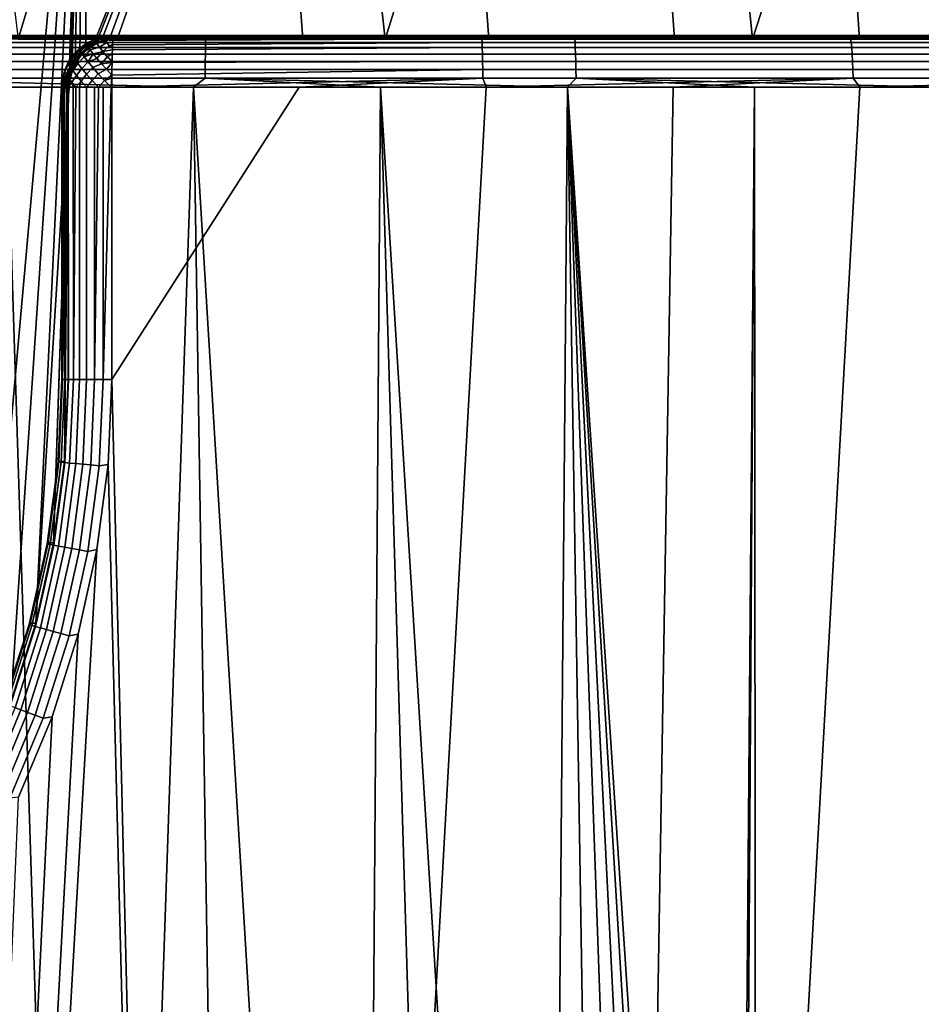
# Model space of a CAD drawing. Header units: metres. Extents: x -166 to 33, y -71 to 34.
# Tile 104 of 256: x 10.37 to 13, y -58.77 to -55.9. Entities that reach past the tile are written whole.
import ezdxf

# ---------------------------------------------------------------- set-up
doc = ezdxf.new("R2010")
doc.units = ezdxf.units.M
doc.layers.add('solid_12208131', color=7, linetype='CONTINUOUS')

msp = doc.modelspace()

# ---------------------------------------------------------------- linework, layer by layer
at = {"layer": 'solid_12208131'}
for points in [[(10.255689, -58.109699, 46.284988), (10.144193, -58.322994, 46.290646), (10.020518, -54.684006, 46.297661), (10.562174, -54.684006, 46.272694)], [(10.368781, -55.960491, 85.7201), (10.753482, -54.684006, 85.732559), (10.21161, -54.684006, 85.712852)], [(10.255689, -58.109699, 46.284988), (10.562174, -54.684006, 46.272694), (10.347904, -57.888081, 46.280788)], [(10.347904, -57.888081, 46.280788), (10.562174, -54.684006, 46.272694), (10.420355, -57.659401, 46.27779)], [(10.368781, -55.960491, 85.7201), (11.437405, -55.960491, 85.736183), (11.295691, -54.684006, 85.737381), (10.753482, -54.684006, 85.732559)], [(10.420355, -57.659401, 46.27779), (10.562174, -54.684006, 46.272694), (10.515602, -56.123135, 46.274258)], [(10.515602, -56.123135, 46.274258), (10.562174, -54.684006, 46.272694), (10.519449, -56.082352, 46.274124)], [(10.519449, -56.082352, 46.274124), (10.562174, -54.684006, 46.272694), (10.524922, -56.057587, 46.273933)], [(10.524922, -56.057587, 46.273933), (10.562174, -54.684006, 46.272694), (10.534791, -56.034203, 46.273602)], [(10.534791, -56.034203, 46.273602), (10.562174, -54.684006, 46.272694), (10.548708, -56.01302, 46.273136)], [(10.548708, -56.01302, 46.273136), (10.562174, -54.684006, 46.272694), (10.566223, -55.994713, 46.272564)], [(10.586806, -55.979851, 46.271915), (10.566223, -55.994713, 46.272564), (10.562174, -54.684006, 46.272694), (11.10431, -54.684006, 46.262619)], [(10.586806, -55.979851, 46.271915), (11.10431, -54.684006, 46.262619), (10.595172, -55.975288, 46.271656)], [(10.595172, -55.975288, 46.271656), (11.10431, -54.684006, 46.262619), (10.609704, -55.968994, 46.271217)], [(10.609704, -55.968994, 46.271217), (11.10431, -54.684006, 46.262619), (10.633718, -55.962559, 46.270512)], [(10.633718, -55.962559, 46.270512), (11.10431, -54.684006, 46.262619), (10.657578, -55.960491, 46.26984)], [(10.657578, -55.960491, 46.26984), (11.10431, -54.684006, 46.262619), (11.197779, -55.960491, 46.262386)], [(11.738194, -55.960491, 46.269726), (11.197779, -55.960491, 46.262386), (11.10431, -54.684006, 46.262619), (11.646519, -54.684006, 46.267437)], [(11.437405, -55.960491, 85.736183), (11.837827, -54.684006, 85.727303), (11.295691, -54.684006, 85.737381)], [(11.437405, -55.960491, 85.736183), (12.505871, -55.960491, 85.694366), (12.379481, -54.684006, 85.702339), (11.837827, -54.684006, 85.727303)], [(12.278311, -55.960491, 46.291862), (11.738194, -55.960491, 46.269726), (11.646519, -54.684006, 46.267437), (12.18839, -54.684006, 46.287151)], [(12.817474, -55.960491, 46.328773), (12.278311, -55.960491, 46.291862), (12.18839, -54.684006, 46.287151), (12.729515, -54.684006, 46.321739)], [(12.505871, -55.960491, 85.694366), (12.920246, -54.684006, 85.662506), (12.379481, -54.684006, 85.702339)], [(12.505871, -55.960491, 85.694366), (13.569926, -55.960491, 85.594818), (13.459713, -54.684006, 85.607834), (12.920246, -54.684006, 85.662506)], [(13.355236, -55.960491, 46.380409), (12.817474, -55.960491, 46.328773), (12.729515, -54.684006, 46.321739), (13.269486, -54.684006, 46.371178)], [(10.914303, -55.970032, 85.922836), (9.840136, -55.970032, 85.878426), (9.838672, -55.985027, 85.899826), (10.913996, -55.985027, 85.94429)], [(10.914643, -55.958992, 85.899109), (9.841755, -55.958992, 85.854752), (9.840136, -55.970032, 85.878426), (10.914303, -55.970032, 85.922836)], [(9.841755, -55.958992, 85.854752), (10.914643, -55.958992, 85.899109), (10.915006, -55.952248, 85.873825), (9.843481, -55.952248, 85.829521)], [(9.843481, -55.952248, 85.829521), (10.915006, -55.952248, 85.873825), (10.340335, -55.950001, 85.831375)], [(10.915006, -55.952248, 85.873825), (11.421167, -55.950001, 85.84877), (10.34343, -55.950001, 85.774185), (10.340335, -55.950001, 85.831375)], [(10.345, -55.95118, 85.75547), (10.34343, -55.950001, 85.774185), (11.421167, -55.950001, 85.84877), (11.420991, -55.950001, 85.791489)], [(11.421348, -55.95118, 85.772728), (10.345, -55.95118, 85.75547), (11.420991, -55.950001, 85.791489)], [(10.345, -55.95118, 85.75547), (11.421348, -55.95118, 85.772728), (11.421141, -55.954697, 85.754242), (10.345799, -55.954697, 85.737)], [(10.368781, -55.960491, 85.7201), (10.345799, -55.954697, 85.737), (11.421141, -55.954697, 85.754242)], [(11.437405, -55.960491, 85.736183), (10.368781, -55.960491, 85.7201), (11.421141, -55.954697, 85.754242)], [(10.548676, -55.986374, 46.147015), (10.551057, -55.985092, 46.174477), (10.572149, -55.970097, 46.170757), (10.570247, -55.971012, 46.146694)], [(10.570247, -55.971012, 46.146694), (10.57035, -55.975235, 46.122955), (10.549328, -55.991711, 46.119968), (10.548676, -55.986374, 46.147015)], [(10.572149, -55.970097, 46.170757), (10.551057, -55.985092, 46.174477), (10.56111, -55.985092, 46.231491), (10.582203, -55.970097, 46.227772)], [(10.588354, -55.970913, 46.25013), (10.582203, -55.970097, 46.227772), (10.56111, -55.985092, 46.231491), (10.568504, -55.984833, 46.254372)], [(10.588354, -55.970913, 46.25013), (10.568504, -55.984833, 46.254372), (10.595172, -55.975288, 46.271656)], [(10.570247, -55.971012, 46.146694), (10.572149, -55.970097, 46.170757), (10.595487, -55.959045, 46.166641), (10.593907, -55.960255, 46.14172)], [(10.594481, -55.965065, 46.117271), (10.57035, -55.975235, 46.122955), (10.570247, -55.971012, 46.146694), (10.593907, -55.960255, 46.14172)], [(10.598321, -55.9729, 46.093925), (10.573327, -55.982147, 46.100048), (10.57035, -55.975235, 46.122955), (10.594481, -55.965065, 46.117271)], [(10.595487, -55.959045, 46.166641), (10.572149, -55.970097, 46.170757), (10.582203, -55.970097, 46.227772), (10.60554, -55.959045, 46.22366)], [(10.588354, -55.970913, 46.25013), (10.610027, -55.960468, 46.244942), (10.60554, -55.959045, 46.22366), (10.582203, -55.970097, 46.227772)], [(10.610027, -55.960468, 46.244942), (10.588354, -55.970913, 46.25013), (10.614985, -55.96513, 46.265965)], [(10.588354, -55.970913, 46.25013), (10.595172, -55.975288, 46.271656), (10.609704, -55.968994, 46.271217), (10.614985, -55.96513, 46.265965)], [(10.593907, -55.960255, 46.14172), (10.595487, -55.959045, 46.166641), (10.620358, -55.952278, 46.162254), (10.619411, -55.953224, 46.141956)], [(10.619411, -55.953224, 46.141956), (10.619475, -55.956745, 46.122044), (10.594481, -55.965065, 46.117271), (10.593907, -55.960255, 46.14172)], [(10.619475, -55.956745, 46.122044), (10.621936, -55.962505, 46.102818), (10.598321, -55.9729, 46.093925), (10.594481, -55.965065, 46.117271)], [(10.620358, -55.952278, 46.162254), (10.595487, -55.959045, 46.166641), (10.60554, -55.959045, 46.22366), (10.630412, -55.952278, 46.219273)], [(10.621936, -55.962505, 46.102818), (10.626724, -55.970348, 46.084805), (10.605297, -55.983498, 46.072472), (10.598321, -55.9729, 46.093925)], [(10.626724, -55.970348, 46.084805), (10.633709, -55.980061, 46.068497), (10.615174, -55.996494, 46.053638), (10.605297, -55.983498, 46.072472)], [(10.610027, -55.960468, 46.244942), (10.632939, -55.953781, 46.238937), (10.630412, -55.952278, 46.219273), (10.60554, -55.959045, 46.22366)], [(10.614985, -55.96513, 46.265965), (10.609704, -55.968994, 46.271217), (10.633718, -55.962559, 46.270512)], [(10.632939, -55.953781, 46.238937), (10.610027, -55.960468, 46.244942), (10.614985, -55.96513, 46.265965), (10.635737, -55.958069, 46.258816)], [(10.635737, -55.958069, 46.258816), (10.614985, -55.96513, 46.265965), (10.633718, -55.962559, 46.270512)], [(10.619411, -55.953224, 46.141956), (10.620358, -55.952278, 46.162254), (10.64601, -55.950001, 46.157734), (10.645652, -55.95055, 46.144901)], [(10.619411, -55.953224, 46.141956), (10.645652, -55.95055, 46.144901), (10.645296, -55.952202, 46.132145)], [(10.619411, -55.953224, 46.141956), (10.645296, -55.952202, 46.132145), (10.64494, -55.954975, 46.119434), (10.619475, -55.956745, 46.122044)], [(10.64494, -55.954975, 46.119434), (10.644603, -55.958733, 46.107319), (10.621936, -55.962505, 46.102818), (10.619475, -55.956745, 46.122044)], [(10.630412, -55.952278, 46.219273), (10.656064, -55.950001, 46.214748), (10.64601, -55.950001, 46.157734), (10.620358, -55.952278, 46.162254)], [(10.621936, -55.962505, 46.102818), (10.644603, -55.958733, 46.107319), (10.644258, -55.963768, 46.094978)], [(10.621936, -55.962505, 46.102818), (10.644258, -55.963768, 46.094978), (10.643942, -55.969574, 46.083672), (10.626724, -55.970348, 46.084805)], [(10.633709, -55.980061, 46.068497), (10.626724, -55.970348, 46.084805), (10.643942, -55.969574, 46.083672), (10.64362, -55.976845, 46.072132)], [(10.632939, -55.953781, 46.238937), (10.656579, -55.95118, 46.233505), (10.656064, -55.950001, 46.214748), (10.630412, -55.952278, 46.219273)], [(10.635737, -55.958069, 46.258816), (10.657087, -55.954697, 46.251984), (10.656579, -55.95118, 46.233505), (10.632939, -55.953781, 46.238937)], [(10.633718, -55.962559, 46.270512), (10.657578, -55.960491, 46.26984), (10.657087, -55.954697, 46.251984), (10.635737, -55.958069, 46.258816)], [(10.64362, -55.976845, 46.072132), (11.719005, -55.970032, 46.081875), (11.719563, -55.985027, 46.060429), (10.643336, -55.984577, 46.061974)], [(10.64362, -55.976845, 46.072132), (10.643942, -55.969574, 46.083672), (11.719005, -55.970032, 46.081875)], [(10.644258, -55.963768, 46.094978), (11.718387, -55.958992, 46.105598), (11.719005, -55.970032, 46.081875), (10.643942, -55.969574, 46.083672)], [(10.644258, -55.963768, 46.094978), (10.644603, -55.958733, 46.107319), (11.718387, -55.958992, 46.105598)], [(10.64494, -55.954975, 46.119434), (11.717728, -55.952248, 46.130878), (11.718387, -55.958992, 46.105598), (10.644603, -55.958733, 46.107319)], [(10.64494, -55.954975, 46.119434), (10.645296, -55.952202, 46.132145), (11.717728, -55.952248, 46.130878)], [(11.717728, -55.952248, 46.130878), (10.645296, -55.952202, 46.132145), (10.645652, -55.95055, 46.144901), (11.720394, -55.950001, 46.156826)], [(10.645652, -55.95055, 46.144901), (10.64601, -55.950001, 46.157734), (11.720394, -55.950001, 46.156826)], [(11.720394, -55.950001, 46.156826), (10.64601, -55.950001, 46.157734), (10.656064, -55.950001, 46.214748), (11.727198, -55.950001, 46.214302)], [(10.656579, -55.95118, 46.233505), (11.733065, -55.95118, 46.233223), (11.727198, -55.950001, 46.214302), (10.656064, -55.950001, 46.214748)], [(10.657087, -55.954697, 46.251984), (11.732567, -55.954697, 46.251701), (11.733065, -55.95118, 46.233223), (10.656579, -55.95118, 46.233505)], [(10.657087, -55.954697, 46.251984), (10.657578, -55.960491, 46.26984), (11.197779, -55.960491, 46.262386)], [(11.732567, -55.954697, 46.251701), (10.657087, -55.954697, 46.251984), (11.197779, -55.960491, 46.262386)], [(11.989303, -55.970032, 85.909248), (10.914303, -55.970032, 85.922836), (10.913996, -55.985027, 85.94429), (11.990152, -55.985027, 85.930679)], [(11.988362, -55.958992, 85.885536), (10.914643, -55.958992, 85.899109), (10.914303, -55.970032, 85.922836), (11.989303, -55.970032, 85.909248)], [(10.914643, -55.958992, 85.899109), (11.988362, -55.958992, 85.885536), (11.987361, -55.952248, 85.860268), (10.915006, -55.952248, 85.873825)], [(10.915006, -55.952248, 85.873825), (11.987361, -55.952248, 85.860268), (11.421167, -55.950001, 85.84877)], [(11.732567, -55.954697, 46.251701), (11.197779, -55.960491, 46.262386), (11.738194, -55.960491, 46.269726)], [(11.421348, -55.95118, 85.772728), (11.420991, -55.950001, 85.791489), (12.501366, -55.950001, 85.807297), (12.497918, -55.950001, 85.750122)], [(11.987361, -55.952248, 85.860268), (12.501366, -55.950001, 85.807297), (11.420991, -55.950001, 85.791489), (11.421167, -55.950001, 85.84877)], [(11.421348, -55.95118, 85.772728), (12.497039, -55.95118, 85.731377), (12.495826, -55.954697, 85.712936), (11.421141, -55.954697, 85.754242)], [(11.437405, -55.960491, 85.736183), (11.421141, -55.954697, 85.754242), (12.495826, -55.954697, 85.712936)], [(12.497039, -55.95118, 85.731377), (11.421348, -55.95118, 85.772728), (12.497918, -55.950001, 85.750122)], [(12.505871, -55.960491, 85.694366), (11.437405, -55.960491, 85.736183), (12.495826, -55.954697, 85.712936)], [(11.717728, -55.952248, 46.130878), (11.720394, -55.950001, 46.156826), (12.796615, -55.950001, 46.214314), (12.788661, -55.952248, 46.187725)], [(12.790682, -55.958992, 46.162518), (11.718387, -55.958992, 46.105598), (11.717728, -55.952248, 46.130878), (12.788661, -55.952248, 46.187725)], [(11.718387, -55.958992, 46.105598), (12.790682, -55.958992, 46.162518), (12.792579, -55.970032, 46.138863), (11.719005, -55.970032, 46.081875)], [(11.719005, -55.970032, 46.081875), (12.792579, -55.970032, 46.138863), (12.794293, -55.985027, 46.117481), (11.719563, -55.985027, 46.060429)], [(12.796615, -55.950001, 46.214314), (11.720394, -55.950001, 46.156826), (11.727198, -55.950001, 46.214302), (12.800137, -55.950001, 46.27206)], [(12.807971, -55.95118, 46.291523), (12.800137, -55.950001, 46.27206), (11.727198, -55.950001, 46.214302), (11.733065, -55.95118, 46.233223)], [(12.807971, -55.95118, 46.291523), (11.733065, -55.95118, 46.233223), (11.732567, -55.954697, 46.251701), (12.806467, -55.954697, 46.309948)], [(11.732567, -55.954697, 46.251701), (11.738194, -55.960491, 46.269726), (12.278311, -55.960491, 46.291862)], [(12.806467, -55.954697, 46.309948), (11.732567, -55.954697, 46.251701), (12.278311, -55.960491, 46.291862)], [(11.987361, -55.952248, 85.860268), (13.057423, -55.952248, 85.788887), (12.501366, -55.950001, 85.807297)], [(11.988362, -55.958992, 85.885536), (13.059787, -55.958992, 85.814064), (13.057423, -55.952248, 85.788887), (11.987361, -55.952248, 85.860268)], [(13.059787, -55.958992, 85.814064), (11.988362, -55.958992, 85.885536), (11.989303, -55.970032, 85.909248), (13.062004, -55.970032, 85.837692)], [(13.062004, -55.970032, 85.837692), (11.989303, -55.970032, 85.909248), (11.990152, -55.985027, 85.930679), (13.064009, -55.985027, 85.859047)], [(12.806467, -55.954697, 46.309948), (12.278311, -55.960491, 46.291862), (12.817474, -55.960491, 46.328773)], [(12.497039, -55.95118, 85.731377), (13.568886, -55.95118, 85.631554), (13.566671, -55.954697, 85.613205), (12.495826, -55.954697, 85.712936)], [(13.569926, -55.960491, 85.594818), (12.505871, -55.960491, 85.694366), (12.495826, -55.954697, 85.712936), (13.566671, -55.954697, 85.613205)], [(12.497039, -55.95118, 85.731377), (12.497918, -55.950001, 85.750122), (13.577637, -55.950001, 85.707085), (13.57093, -55.950001, 85.650208)], [(13.568886, -55.95118, 85.631554), (12.497039, -55.95118, 85.731377), (13.57093, -55.950001, 85.650208)], [(13.057423, -55.952248, 85.788887), (13.577637, -55.950001, 85.707085), (12.497918, -55.950001, 85.750122), (12.501366, -55.950001, 85.807297)], [(12.788661, -55.952248, 46.187725), (12.796615, -55.950001, 46.214314), (13.870337, -55.950001, 46.330437), (13.854968, -55.952248, 46.302254)], [(13.858346, -55.958992, 46.277191), (12.790682, -55.958992, 46.162518), (12.788661, -55.952248, 46.187725), (13.854968, -55.952248, 46.302254)], [(12.790682, -55.958992, 46.162518), (13.858346, -55.958992, 46.277191), (13.861516, -55.970032, 46.253674), (12.792579, -55.970032, 46.138863)], [(12.792579, -55.970032, 46.138863), (13.861516, -55.970032, 46.253674), (13.864382, -55.985027, 46.232414), (12.794293, -55.985027, 46.117481)], [(13.870337, -55.950001, 46.330437), (12.796615, -55.950001, 46.214314), (12.800137, -55.950001, 46.27206), (13.870561, -55.950001, 46.388268)], [(13.878111, -55.95118, 46.408234), (13.870561, -55.950001, 46.388268), (12.800137, -55.950001, 46.27206), (12.807971, -55.95118, 46.291523)], [(13.878111, -55.95118, 46.408234), (12.807971, -55.95118, 46.291523), (12.806467, -55.954697, 46.309948), (13.875607, -55.954697, 46.426548)], [(12.806467, -55.954697, 46.309948), (12.817474, -55.960491, 46.328773), (13.355236, -55.960491, 46.380409)], [(13.875607, -55.954697, 46.426548), (12.806467, -55.954697, 46.309948), (13.355236, -55.960491, 46.380409)], [(10.913996, -55.985027, 85.94429), (9.838672, -55.985027, 85.899826), (9.837407, -56.003521, 85.918304), (10.91373, -56.003521, 85.962807)], [(10.530231, -56.004936, 46.150101), (10.532849, -56.003582, 46.177685), (10.551057, -55.985092, 46.174477), (10.548676, -55.986374, 46.147015)], [(10.548676, -55.986374, 46.147015), (10.549328, -55.991711, 46.119968), (10.530916, -56.010334, 46.122894), (10.530231, -56.004936, 46.150101)], [(10.549328, -55.991711, 46.119968), (10.553605, -56.000404, 46.094154), (10.535266, -56.019127, 46.096947), (10.530916, -56.010334, 46.122894)], [(10.551057, -55.985092, 46.174477), (10.532849, -56.003582, 46.177685), (10.542903, -56.003582, 46.234703), (10.56111, -55.985092, 46.231491)], [(10.553605, -56.000404, 46.094154), (10.561361, -56.012161, 46.070446), (10.543131, -56.031006, 46.073143), (10.535266, -56.019127, 46.096947)], [(10.568504, -55.984833, 46.254372), (10.56111, -55.985092, 46.231491), (10.542903, -56.003582, 46.234703), (10.551012, -56.001854, 46.257542)], [(10.551012, -56.001854, 46.257542), (10.548708, -56.01302, 46.273136), (10.566223, -55.994713, 46.272564)], [(10.57035, -55.975235, 46.122955), (10.573327, -55.982147, 46.100048), (10.553605, -56.000404, 46.094154), (10.549328, -55.991711, 46.119968)], [(10.568504, -55.984833, 46.254372), (10.551012, -56.001854, 46.257542), (10.566223, -55.994713, 46.272564)], [(10.573327, -55.982147, 46.100048), (10.579095, -55.99155, 46.078609), (10.561361, -56.012161, 46.070446), (10.553605, -56.000404, 46.094154)], [(10.579095, -55.99155, 46.078609), (10.587493, -56.003185, 46.059231), (10.561361, -56.012161, 46.070446)], [(10.568504, -55.984833, 46.254372), (10.566223, -55.994713, 46.272564), (10.586806, -55.979851, 46.271915)], [(10.568504, -55.984833, 46.254372), (10.586806, -55.979851, 46.271915), (10.595172, -55.975288, 46.271656)], [(10.605297, -55.983498, 46.072472), (10.579095, -55.99155, 46.078609), (10.573327, -55.982147, 46.100048), (10.598321, -55.9729, 46.093925)], [(10.615174, -55.996494, 46.053638), (10.587493, -56.003185, 46.059231), (10.579095, -55.99155, 46.078609), (10.605297, -55.983498, 46.072472)], [(10.615174, -55.996494, 46.053638), (10.598289, -56.016727, 46.042458), (10.587493, -56.003185, 46.059231)], [(10.615174, -55.996494, 46.053638), (10.627618, -56.011452, 46.038063), (10.61118, -56.031803, 46.028751), (10.598289, -56.016727, 46.042458)], [(10.615174, -55.996494, 46.053638), (10.633709, -55.980061, 46.068497), (10.643336, -55.984577, 46.061974), (10.64312, -55.991489, 46.054207)], [(10.615174, -55.996494, 46.053638), (10.64312, -55.991489, 46.054207), (10.642813, -56.00317, 46.043217), (10.627618, -56.011452, 46.038063)], [(10.633709, -55.980061, 46.068497), (10.64362, -55.976845, 46.072132), (10.643336, -55.984577, 46.061974)], [(10.64312, -55.991489, 46.054207), (11.719563, -55.985027, 46.060429), (11.720046, -56.003521, 46.04192), (10.642813, -56.00317, 46.043217)], [(10.64312, -55.991489, 46.054207), (10.643336, -55.984577, 46.061974), (11.719563, -55.985027, 46.060429)], [(11.990152, -55.985027, 85.930679), (10.913996, -55.985027, 85.94429), (10.91373, -56.003521, 85.962807), (11.990886, -56.003521, 85.949188)], [(11.719563, -55.985027, 46.060429), (12.794293, -55.985027, 46.117481), (12.795774, -56.003521, 46.099022), (11.720046, -56.003521, 46.04192)], [(13.064009, -55.985027, 85.859047), (11.990152, -55.985027, 85.930679), (11.990886, -56.003521, 85.949188), (13.06574, -56.003521, 85.877487)], [(12.794293, -55.985027, 46.117481), (13.864382, -55.985027, 46.232414), (13.866856, -56.003521, 46.214062), (12.795774, -56.003521, 46.099022)], [(10.913514, -56.024956, 85.977821), (9.836382, -56.024956, 85.933289), (9.835627, -56.048672, 85.944328), (10.913356, -56.048672, 85.988892)], [(10.91373, -56.003521, 85.962807), (9.837407, -56.003521, 85.918304), (9.836382, -56.024956, 85.933289), (10.913514, -56.024956, 85.977821)], [(10.504561, -56.050076, 46.157848), (10.507197, -56.048698, 46.182209), (10.51808, -56.025002, 46.18029), (10.515364, -56.026421, 46.15353)], [(10.516035, -56.03167, 46.127113), (10.505032, -56.054726, 46.133751), (10.504561, -56.050076, 46.157848), (10.515364, -56.026421, 46.15353)], [(10.51808, -56.025002, 46.18029), (10.507197, -56.048698, 46.182209), (10.517251, -56.048698, 46.239227), (10.528133, -56.025002, 46.237309)], [(10.515364, -56.026421, 46.15353), (10.51808, -56.025002, 46.18029), (10.532849, -56.003582, 46.177685), (10.530231, -56.004936, 46.150101)], [(10.530231, -56.004936, 46.150101), (10.530916, -56.010334, 46.122894), (10.516035, -56.03167, 46.127113), (10.515364, -56.026421, 46.15353)], [(10.530916, -56.010334, 46.122894), (10.535266, -56.019127, 46.096947), (10.52027, -56.040215, 46.101917), (10.516035, -56.03167, 46.127113)], [(10.536347, -56.021515, 46.259563), (10.528133, -56.025002, 46.237309), (10.517251, -56.048698, 46.239227), (10.524906, -56.043293, 46.260376)], [(10.532849, -56.003582, 46.177685), (10.51808, -56.025002, 46.18029), (10.528133, -56.025002, 46.237309), (10.542903, -56.003582, 46.234703)], [(10.535266, -56.019127, 46.096947), (10.543131, -56.031006, 46.073143), (10.527923, -56.051762, 46.078812), (10.52027, -56.040215, 46.101917)], [(10.536347, -56.021515, 46.259563), (10.524906, -56.043293, 46.260376), (10.534791, -56.034203, 46.273602)], [(10.551012, -56.001854, 46.257542), (10.542903, -56.003582, 46.234703), (10.528133, -56.025002, 46.237309), (10.536347, -56.021515, 46.259563)], [(10.536347, -56.021515, 46.259563), (10.534791, -56.034203, 46.273602), (10.548708, -56.01302, 46.273136)], [(10.551012, -56.001854, 46.257542), (10.536347, -56.021515, 46.259563), (10.548708, -56.01302, 46.273136)], [(10.561361, -56.012161, 46.070446), (10.572332, -56.026577, 46.049656), (10.55424, -56.045563, 46.052303), (10.543131, -56.031006, 46.073143)], [(10.572332, -56.026577, 46.049656), (10.586144, -56.043159, 46.03249), (10.568212, -56.062302, 46.035149), (10.55424, -56.045563, 46.052303)], [(10.587493, -56.003185, 46.059231), (10.572332, -56.026577, 46.049656), (10.561361, -56.012161, 46.070446)], [(10.587493, -56.003185, 46.059231), (10.598289, -56.016727, 46.042458), (10.572332, -56.026577, 46.049656)], [(10.61118, -56.031803, 46.028751), (10.586144, -56.043159, 46.03249), (10.572332, -56.026577, 46.049656), (10.598289, -56.016727, 46.042458)], [(10.61118, -56.031803, 46.028751), (10.627618, -56.011452, 46.038063), (10.64239, -56.024662, 46.028072), (10.642339, -56.027908, 46.026241)], [(10.61118, -56.031803, 46.028751), (10.642339, -56.027908, 46.026241), (10.625811, -56.047993, 46.018494)], [(10.625811, -56.047993, 46.018494), (10.642339, -56.027908, 46.026241), (10.642076, -56.048672, 46.016842)], [(10.627618, -56.011452, 46.038063), (10.642813, -56.00317, 46.043217), (10.64239, -56.024662, 46.028072)], [(10.642339, -56.027908, 46.026241), (11.720437, -56.024956, 46.026901), (11.720726, -56.048672, 46.015839), (10.642076, -56.048672, 46.016842)], [(10.64239, -56.024662, 46.028072), (11.720437, -56.024956, 46.026901), (10.642339, -56.027908, 46.026241)], [(10.642813, -56.00317, 46.043217), (11.720046, -56.003521, 46.04192), (11.720437, -56.024956, 46.026901), (10.64239, -56.024662, 46.028072)], [(11.991481, -56.024956, 85.964195), (10.913514, -56.024956, 85.977821), (10.913356, -56.048672, 85.988892), (11.99192, -56.048672, 85.97525)], [(11.990886, -56.003521, 85.949188), (10.91373, -56.003521, 85.962807), (10.913514, -56.024956, 85.977821), (11.991481, -56.024956, 85.964195)], [(11.720046, -56.003521, 46.04192), (12.795774, -56.003521, 46.099022), (12.796974, -56.024956, 46.084045), (11.720437, -56.024956, 46.026901)], [(11.720437, -56.024956, 46.026901), (12.796974, -56.024956, 46.084045), (12.797859, -56.048672, 46.073013), (11.720726, -56.048672, 46.015839)], [(13.06574, -56.003521, 85.877487), (11.990886, -56.003521, 85.949188), (11.991481, -56.024956, 85.964195), (13.067143, -56.024956, 85.892441)], [(13.067143, -56.024956, 85.892441), (11.991481, -56.024956, 85.964195), (11.99192, -56.048672, 85.97525), (13.068177, -56.048672, 85.903465)], [(12.795774, -56.003521, 46.099022), (13.866856, -56.003521, 46.214062), (13.868862, -56.024956, 46.199173), (12.796974, -56.024956, 46.084045)], [(12.796974, -56.024956, 46.084045), (13.868862, -56.024956, 46.199173), (13.87034, -56.048672, 46.188206), (12.797859, -56.048672, 46.073013)], [(10.913356, -56.048672, 85.988892), (9.835627, -56.048672, 85.944328), (9.835164, -56.073952, 85.951096), (10.913259, -56.073952, 85.995667)], [(10.505032, -56.054726, 46.133751), (10.498135, -56.078247, 46.145096), (10.498242, -56.075039, 46.164188), (10.504561, -56.050076, 46.157848)], [(10.508658, -56.062302, 46.110683), (10.500211, -56.083508, 46.126575), (10.498135, -56.078247, 46.145096), (10.505032, -56.054726, 46.133751)], [(10.498242, -56.075039, 46.164188), (10.500532, -56.073959, 46.183384), (10.507197, -56.048698, 46.182209), (10.504561, -56.050076, 46.157848)], [(10.510587, -56.073952, 46.240402), (10.517251, -56.048698, 46.239227), (10.507197, -56.048698, 46.182209), (10.500532, -56.073959, 46.183384)], [(10.52027, -56.040215, 46.101917), (10.508658, -56.062302, 46.110683), (10.505032, -56.054726, 46.133751), (10.516035, -56.03167, 46.127113)], [(10.527923, -56.051762, 46.078812), (10.515326, -56.072563, 46.089405), (10.508658, -56.062302, 46.110683), (10.52027, -56.040215, 46.101917)], [(10.524906, -56.043293, 46.260376), (10.517251, -56.048698, 46.239227), (10.510587, -56.073952, 46.240402), (10.516995, -56.066593, 46.259964)], [(10.538727, -56.065914, 46.058594), (10.524815, -56.085171, 46.070602), (10.515326, -56.072563, 46.089405), (10.527923, -56.051762, 46.078812)], [(10.524906, -56.043293, 46.260376), (10.516995, -56.066593, 46.259964), (10.524922, -56.057587, 46.273933)], [(10.516995, -56.066593, 46.259964), (10.519449, -56.082352, 46.274124), (10.524922, -56.057587, 46.273933)], [(10.524906, -56.043293, 46.260376), (10.524922, -56.057587, 46.273933), (10.534791, -56.034203, 46.273602)], [(10.543131, -56.031006, 46.073143), (10.55424, -56.045563, 46.052303), (10.538727, -56.065914, 46.058594), (10.527923, -56.051762, 46.078812)], [(10.55424, -56.045563, 46.052303), (10.568212, -56.062302, 46.035149), (10.552312, -56.08218, 46.041958), (10.538727, -56.065914, 46.058594)], [(10.586144, -56.043159, 46.03249), (10.602327, -56.061344, 46.019539), (10.584564, -56.080643, 46.02227), (10.568212, -56.062302, 46.035149)], [(10.625811, -56.047993, 46.018494), (10.602327, -56.061344, 46.019539), (10.586144, -56.043159, 46.03249), (10.61118, -56.031803, 46.028751)], [(10.602327, -56.061344, 46.019539), (10.625811, -56.047993, 46.018494), (10.64194, -56.064899, 46.011955), (10.620328, -56.080513, 46.011238)], [(10.625811, -56.047993, 46.018494), (10.642076, -56.048672, 46.016842), (10.64194, -56.064899, 46.011955)], [(10.64194, -56.064899, 46.011955), (11.720726, -56.048672, 46.015839), (11.720902, -56.073952, 46.009064), (10.641888, -56.073952, 46.010067)], [(10.642076, -56.048672, 46.016842), (11.720726, -56.048672, 46.015839), (10.64194, -56.064899, 46.011955)], [(11.99192, -56.048672, 85.97525), (10.913356, -56.048672, 85.988892), (10.913259, -56.073952, 85.995667), (11.992188, -56.073952, 85.982025)], [(11.720726, -56.048672, 46.015839), (12.797859, -56.048672, 46.073013), (12.798401, -56.073952, 46.066261), (11.720902, -56.073952, 46.009064)], [(13.068177, -56.048672, 85.903465), (11.99192, -56.048672, 85.97525), (11.992188, -56.073952, 85.982025), (13.06881, -56.073952, 85.91021)], [(12.797859, -56.048672, 46.073013), (13.87034, -56.048672, 46.188206), (13.871245, -56.073952, 46.181492), (12.798401, -56.073952, 46.066261)], [(9.835164, -56.073952, 85.951096), (10.334605, -56.099998, 85.98127), (10.878889, -56.099998, 85.997421)], [(10.913259, -56.073952, 85.995667), (9.835164, -56.073952, 85.951096), (10.878889, -56.099998, 85.997421)], [(10.498242, -56.075039, 46.164188), (10.496013, -56.099998, 46.158669), (10.496621, -56.099998, 46.171257)], [(10.498242, -56.075039, 46.164188), (10.498135, -56.078247, 46.145096), (10.496463, -56.099998, 46.146088), (10.496013, -56.099998, 46.158669)], [(10.498135, -56.078247, 46.145096), (10.500211, -56.083508, 46.126575), (10.497975, -56.099998, 46.13353), (10.496463, -56.099998, 46.146088)], [(10.496621, -56.099998, 46.171257), (10.498289, -56.099998, 46.183781), (10.500532, -56.073959, 46.183384), (10.498242, -56.075039, 46.164188)], [(10.500211, -56.083508, 46.126575), (10.50056, -56.099998, 46.121067), (10.497975, -56.099998, 46.13353)], [(10.500532, -56.073959, 46.183384), (10.498289, -56.099998, 46.183781), (10.508343, -56.099998, 46.240799), (10.510587, -56.073952, 46.240402)], [(10.508658, -56.062302, 46.110683), (10.50442, -56.090687, 46.109097), (10.500211, -56.083508, 46.126575)], [(10.500211, -56.083508, 46.126575), (10.50442, -56.090687, 46.109097), (10.504224, -56.099998, 46.108776), (10.50056, -56.099998, 46.121067)], [(10.508658, -56.062302, 46.110683), (10.515326, -56.072563, 46.089405), (10.510701, -56.099998, 46.092991), (10.50442, -56.090687, 46.109097)], [(10.512836, -56.09082, 46.258358), (10.510587, -56.073952, 46.240402), (10.508343, -56.099998, 46.240799)], [(10.519449, -56.082352, 46.274124), (10.516995, -56.066593, 46.259964), (10.510587, -56.073952, 46.240402), (10.512836, -56.09082, 46.258358)], [(10.515326, -56.072563, 46.089405), (10.524815, -56.085171, 46.070602), (10.514749, -56.099998, 46.085133), (10.510701, -56.099998, 46.092991)], [(10.515602, -56.123135, 46.274258), (10.519449, -56.082352, 46.274124), (10.512836, -56.09082, 46.258358)], [(10.524815, -56.085171, 46.070602), (10.529285, -56.099998, 46.063522), (10.514749, -56.099998, 46.085133)], [(10.552312, -56.08218, 46.041958), (10.536897, -56.099998, 46.054802), (10.524815, -56.085171, 46.070602), (10.538727, -56.065914, 46.058594)], [(10.524815, -56.085171, 46.070602), (10.536897, -56.099998, 46.054802), (10.529285, -56.099998, 46.063522)], [(10.552312, -56.08218, 46.041958), (10.547278, -56.099998, 46.044807), (10.536897, -56.099998, 46.054802)], [(10.552312, -56.08218, 46.041958), (10.568208, -56.099998, 46.029488), (10.547278, -56.099998, 46.044807)], [(10.568212, -56.062302, 46.035149), (10.584564, -56.080643, 46.02227), (10.568208, -56.099998, 46.029488), (10.552312, -56.08218, 46.041958)], [(10.584564, -56.080643, 46.02227), (10.602744, -56.099998, 46.014107), (10.568208, -56.099998, 46.029488)], [(10.602327, -56.061344, 46.019539), (10.620328, -56.080513, 46.011238), (10.602744, -56.099998, 46.014107), (10.584564, -56.080643, 46.02227)], [(10.620328, -56.080513, 46.011238), (10.639526, -56.099998, 46.007874), (10.602744, -56.099998, 46.014107)], [(10.620328, -56.080513, 46.011238), (10.64194, -56.064899, 46.011955), (10.641888, -56.073952, 46.010067)], [(10.620328, -56.080513, 46.011238), (10.641888, -56.073952, 46.010067), (10.639526, -56.099998, 46.007874)], [(10.639526, -56.099998, 46.007874), (10.641888, -56.073952, 46.010067), (10.641824, -56.099998, 46.00779)], [(11.720902, -56.073952, 46.009064), (11.186292, -56.099998, 46.000004), (10.641824, -56.099998, 46.00779)], [(10.641888, -56.073952, 46.010067), (11.720902, -56.073952, 46.009064), (10.641824, -56.099998, 46.00779)], [(10.913259, -56.073952, 85.995667), (10.878889, -56.099998, 85.997421), (11.423411, -56.099998, 85.998749)], [(10.913259, -56.073952, 85.995667), (11.423411, -56.099998, 85.998749), (11.967768, -56.099998, 85.98526)], [(11.992188, -56.073952, 85.982025), (10.913259, -56.073952, 85.995667), (11.967768, -56.099998, 85.98526)], [(11.720902, -56.073952, 46.009064), (11.73077, -56.099998, 46.007046), (11.186292, -56.099998, 46.000004)], [(11.720902, -56.073952, 46.009064), (12.798401, -56.073952, 46.066261), (11.73077, -56.099998, 46.007046)], [(12.798401, -56.073952, 46.066261), (12.274855, -56.099998, 46.028904), (11.73077, -56.099998, 46.007046)], [(11.992188, -56.073952, 85.982025), (11.967768, -56.099998, 85.98526), (12.511555, -56.099998, 85.956947)], [(11.992188, -56.073952, 85.982025), (12.511555, -56.099998, 85.956947), (13.05437, -56.099998, 85.913849)], [(13.06881, -56.073952, 85.91021), (11.992188, -56.073952, 85.982025), (13.05437, -56.099998, 85.913849)], [(12.798401, -56.073952, 46.066261), (12.818142, -56.099998, 46.065567), (12.274855, -56.099998, 46.028904)], [(12.798401, -56.073952, 46.066261), (13.871245, -56.073952, 46.181492), (12.818142, -56.099998, 46.065567)], [(13.871245, -56.073952, 46.181492), (13.36023, -56.099998, 46.117008), (12.818142, -56.099998, 46.065567)], [(10.229149, -60.55154, 85.976418), (10.478851, -60.63002, 85.986992), (10.334605, -56.099998, 85.98127)], [(10.478851, -60.63002, 85.986992), (10.720856, -60.729885, 85.994263), (10.878889, -56.099998, 85.997421), (10.334605, -56.099998, 85.98127)], [(10.496012, -56.950001, 46.158356), (10.498289, -56.950001, 46.183781), (10.496621, -56.099998, 46.171257), (10.496013, -56.099998, 46.158669)], [(10.496012, -56.950001, 46.158356), (10.496013, -56.099998, 46.158669), (10.496463, -56.099998, 46.146088)], [(10.498116, -56.950001, 46.13269), (10.496012, -56.950001, 46.158356), (10.496463, -56.099998, 46.146088), (10.497975, -56.099998, 46.13353)], [(10.496621, -56.099998, 46.171257), (10.498289, -56.950001, 46.183781), (10.498289, -56.099998, 46.183781)], [(10.498116, -56.950001, 46.13269), (10.497975, -56.099998, 46.13353), (10.50056, -56.099998, 46.121067)], [(10.50458, -56.950001, 46.107758), (10.498116, -56.950001, 46.13269), (10.50056, -56.099998, 46.121067), (10.504224, -56.099998, 46.108776)], [(10.511292, -56.133369, 46.257523), (10.508343, -56.099998, 46.240799), (10.498289, -56.099998, 46.183781), (10.498289, -56.950001, 46.183781)], [(10.50442, -56.090687, 46.109097), (10.510701, -56.099998, 46.092991), (10.504224, -56.099998, 46.108776)], [(10.50458, -56.950001, 46.107758), (10.504224, -56.099998, 46.108776), (10.510701, -56.099998, 46.092991)], [(10.515213, -56.950001, 46.084301), (10.50458, -56.950001, 46.107758), (10.510701, -56.099998, 46.092991), (10.514749, -56.099998, 46.085133)], [(10.512836, -56.09082, 46.258358), (10.508343, -56.099998, 46.240799), (10.511292, -56.133369, 46.257523), (10.515602, -56.123135, 46.274258)], [(10.529702, -56.950001, 46.063007), (10.515213, -56.950001, 46.084301), (10.514749, -56.099998, 46.085133), (10.529285, -56.099998, 46.063522)], [(10.529702, -56.950001, 46.063007), (10.529285, -56.099998, 46.063522), (10.536897, -56.099998, 46.054802)], [(10.547621, -56.950001, 46.04451), (10.529702, -56.950001, 46.063007), (10.536897, -56.099998, 46.054802), (10.547278, -56.099998, 46.044807)], [(10.56844, -56.950001, 46.029346), (10.547621, -56.950001, 46.04451), (10.547278, -56.099998, 46.044807), (10.568208, -56.099998, 46.029488)], [(10.602744, -56.099998, 46.014107), (10.591296, -56.099998, 46.018066), (10.568208, -56.099998, 46.029488)], [(10.591547, -56.950001, 46.017967), (10.56844, -56.950001, 46.029346), (10.568208, -56.099998, 46.029488), (10.591296, -56.099998, 46.018066)], [(10.591547, -56.950001, 46.017967), (10.591296, -56.099998, 46.018066), (10.602744, -56.099998, 46.014107)], [(10.61626, -56.950001, 46.010712), (10.591547, -56.950001, 46.017967), (10.602744, -56.099998, 46.014107), (10.616083, -56.099998, 46.010746)], [(10.639526, -56.099998, 46.007874), (10.616083, -56.099998, 46.010746), (10.602744, -56.099998, 46.014107)], [(10.61626, -56.950001, 46.010712), (10.616083, -56.099998, 46.010746), (10.639526, -56.099998, 46.007874)], [(10.639526, -56.099998, 46.007874), (10.641824, -56.099998, 46.00779), (10.641824, -56.950001, 46.00779), (10.61626, -56.950001, 46.010712)], [(10.641824, -56.950001, 46.00779), (11.186292, -56.099998, 46.000004), (11.73077, -56.099998, 46.007046), (10.95927, -69.997673, 46.00145)], [(10.641824, -56.950001, 46.00779), (10.641824, -56.099998, 46.00779), (11.186292, -56.099998, 46.000004)], [(10.720856, -60.729885, 85.994263), (10.953964, -60.850704, 85.998482), (10.878889, -56.099998, 85.997421)], [(11.176082, -60.991535, 85.999985), (11.385494, -61.151417, 85.999146), (11.423411, -56.099998, 85.998749), (10.878889, -56.099998, 85.997421)], [(10.953964, -60.850704, 85.998482), (11.176082, -60.991535, 85.999985), (10.878889, -56.099998, 85.997421)], [(12.274855, -56.099998, 46.028904), (12.042323, -69.997673, 46.017746), (10.95927, -69.997673, 46.00145), (11.73077, -56.099998, 46.007046)], [(11.385494, -61.151417, 85.999146), (11.580304, -61.329014, 85.996384), (11.423411, -56.099998, 85.998749)], [(11.758866, -61.522881, 85.992195), (11.919745, -61.731464, 85.987045), (11.967768, -56.099998, 85.98526), (11.423411, -56.099998, 85.998749)], [(11.580304, -61.329014, 85.996384), (11.758866, -61.522881, 85.992195), (11.423411, -56.099998, 85.998749)], [(11.919745, -61.731464, 85.987045), (12.061561, -61.952953, 85.98143), (11.967768, -56.099998, 85.98526)], [(12.419613, -62.931442, 85.962784), (12.453779, -63.189804, 85.960663), (12.511555, -56.099998, 85.956947), (11.967768, -56.099998, 85.98526)], [(12.362871, -62.676662, 85.966164), (12.419613, -62.931442, 85.962784), (11.967768, -56.099998, 85.98526)], [(12.283931, -62.427467, 85.970604), (12.362871, -62.676662, 85.966164), (11.967768, -56.099998, 85.98526)], [(12.18327, -62.185608, 85.975815), (12.283931, -62.427467, 85.970604), (11.967768, -56.099998, 85.98526)], [(12.061561, -61.952953, 85.98143), (12.18327, -62.185608, 85.975815), (11.967768, -56.099998, 85.98526)], [(13.36023, -56.099998, 46.117008), (13.122906, -69.997673, 46.092655), (12.042323, -69.997673, 46.017746), (12.818142, -56.099998, 46.065567)], [(12.274855, -56.099998, 46.028904), (12.818142, -56.099998, 46.065567), (12.042323, -69.997673, 46.017746)], [(12.453779, -63.189804, 85.960663), (12.465191, -63.450001, 85.959946), (12.511555, -56.099998, 85.956947)], [(12.465191, -63.450001, 85.959946), (12.523076, -69.997673, 85.956192), (12.511555, -56.099998, 85.956947)], [(13.601542, -69.997673, 85.855293), (13.05437, -56.099998, 85.913849), (12.511555, -56.099998, 85.956947), (12.523076, -69.997673, 85.956192)], [(10.515602, -56.123135, 46.274258), (10.472397, -57.425823, 46.275803), (10.420355, -57.659401, 46.27779)], [(10.515602, -56.123135, 46.274258), (10.514251, -56.16671, 46.274303), (10.472397, -57.425823, 46.275803)], [(10.514251, -56.16671, 46.274303), (10.511292, -56.133369, 46.257523), (10.498289, -56.950001, 46.183781)], [(10.515602, -56.123135, 46.274258), (10.511292, -56.133369, 46.257523), (10.514251, -56.16671, 46.274303)], [(10.472397, -57.425823, 46.275803), (10.514251, -56.16671, 46.274303), (10.503778, -57.188686, 46.27467)], [(10.514251, -56.16671, 46.274303), (10.498289, -56.950001, 46.183781), (10.514251, -56.950001, 46.274303)], [(10.503778, -57.188686, 46.27467), (10.514251, -56.16671, 46.274303), (10.514251, -56.950001, 46.274303)], [(10.496012, -56.950001, 46.158356), (10.48536, -57.190155, 46.158569), (10.487813, -57.188393, 46.183983), (10.498289, -56.950001, 46.183781)], [(10.48536, -57.190155, 46.158569), (10.496012, -56.950001, 46.158356), (10.498116, -56.950001, 46.13269), (10.487468, -57.190407, 46.1329)], [(10.487468, -57.190407, 46.1329), (10.498116, -56.950001, 46.13269), (10.50458, -56.950001, 46.107758), (10.493918, -57.191044, 46.107975)], [(10.503778, -57.188686, 46.27467), (10.514251, -56.950001, 46.274303), (10.498289, -56.950001, 46.183781), (10.487813, -57.188393, 46.183983)], [(10.493918, -57.191044, 46.107975), (10.50458, -56.950001, 46.107758), (10.515213, -56.950001, 46.084301), (10.504522, -57.192043, 46.084522)], [(10.504522, -57.192043, 46.084522), (10.515213, -56.950001, 46.084301), (10.529702, -56.950001, 46.063007), (10.518967, -57.193375, 46.06324)], [(10.518967, -57.193375, 46.06324), (10.529702, -56.950001, 46.063007), (10.547621, -56.950001, 46.04451), (10.536825, -57.195004, 46.04475)], [(10.536825, -57.195004, 46.04475), (10.547621, -56.950001, 46.04451), (10.56844, -56.950001, 46.029346), (10.557572, -57.19688, 46.029602)], [(10.557572, -57.19688, 46.029602), (10.56844, -56.950001, 46.029346), (10.591547, -56.950001, 46.017967), (10.580595, -57.198952, 46.018242)], [(10.580595, -57.198952, 46.018242), (10.591547, -56.950001, 46.017967), (10.61626, -56.950001, 46.010712), (10.605215, -57.201153, 46.011005)], [(10.605215, -57.201153, 46.011005), (10.61626, -56.950001, 46.010712), (10.641824, -56.950001, 46.00779), (10.631015, -57.197548, 46.008095)], [(10.631015, -57.197548, 46.008095), (10.641824, -56.950001, 46.00779), (10.95927, -69.997673, 46.00145)], [(10.59844, -57.445366, 46.009048), (10.631015, -57.197548, 46.008095), (10.95927, -69.997673, 46.00145), (9.876925, -69.997673, 46.043812)], [(10.453599, -57.428551, 46.159256), (10.456417, -57.42532, 46.184666), (10.487813, -57.188393, 46.183983), (10.48536, -57.190155, 46.158569)], [(10.453599, -57.428551, 46.159256), (10.48536, -57.190155, 46.158569), (10.487468, -57.190407, 46.1329), (10.455714, -57.42907, 46.133591)], [(10.455714, -57.42907, 46.133591), (10.487468, -57.190407, 46.1329), (10.493918, -57.191044, 46.107975), (10.462121, -57.430347, 46.108677)], [(10.487813, -57.188393, 46.183983), (10.456417, -57.42532, 46.184666), (10.472397, -57.425823, 46.275803), (10.503778, -57.188686, 46.27467)], [(10.462121, -57.430347, 46.108677), (10.493918, -57.191044, 46.107975), (10.504522, -57.192043, 46.084522), (10.472631, -57.43235, 46.085247)], [(10.472631, -57.43235, 46.085247), (10.504522, -57.192043, 46.084522), (10.518967, -57.193375, 46.06324), (10.486933, -57.43502, 46.063992)], [(10.486933, -57.43502, 46.063992), (10.518967, -57.193375, 46.06324), (10.536825, -57.195004, 46.04475), (10.504606, -57.438274, 46.04554)], [(10.504606, -57.438274, 46.04554), (10.536825, -57.195004, 46.04475), (10.557572, -57.19688, 46.029602), (10.525129, -57.44202, 46.030434)], [(10.525129, -57.44202, 46.030434), (10.557572, -57.19688, 46.029602), (10.580595, -57.198952, 46.018242), (10.547897, -57.446148, 46.019119)], [(10.547897, -57.446148, 46.019119), (10.580595, -57.198952, 46.018242), (10.605215, -57.201153, 46.011005), (10.572238, -57.450535, 46.011932)], [(10.572238, -57.450535, 46.011932), (10.605215, -57.201153, 46.011005), (10.631015, -57.197548, 46.008095), (10.59844, -57.445366, 46.009048)], [(10.400934, -57.663151, 46.160503), (10.404278, -57.658939, 46.185905), (10.456417, -57.42532, 46.184666), (10.453599, -57.428551, 46.159256)], [(10.400934, -57.663151, 46.160503), (10.453599, -57.428551, 46.159256), (10.455714, -57.42907, 46.133591), (10.403056, -57.663956, 46.13485)], [(10.403056, -57.663956, 46.13485), (10.455714, -57.42907, 46.133591), (10.462121, -57.430347, 46.108677), (10.409385, -57.665894, 46.109955)], [(10.456417, -57.42532, 46.184666), (10.404278, -57.658939, 46.185905), (10.420355, -57.659401, 46.27779), (10.472397, -57.425823, 46.275803)], [(10.409385, -57.665894, 46.109955), (10.462121, -57.430347, 46.108677), (10.472631, -57.43235, 46.085247), (10.419732, -57.668907, 46.086563)], [(10.419732, -57.668907, 46.086563), (10.472631, -57.43235, 46.085247), (10.486933, -57.43502, 46.063992), (10.433794, -57.672913, 46.065357)], [(10.543882, -57.690887, 46.010765), (10.59844, -57.445366, 46.009048), (9.876925, -69.997673, 46.043812)], [(10.433794, -57.672913, 46.065357), (10.486933, -57.43502, 46.063992), (10.504606, -57.438274, 46.04554), (10.451156, -57.677784, 46.046967)], [(10.451156, -57.677784, 46.046967), (10.504606, -57.438274, 46.04554), (10.525129, -57.44202, 46.030434), (10.471305, -57.683384, 46.031929)], [(10.471305, -57.683384, 46.031929), (10.525129, -57.44202, 46.030434), (10.547897, -57.446148, 46.019119), (10.493648, -57.689545, 46.020695)], [(10.493648, -57.689545, 46.020695), (10.547897, -57.446148, 46.019119), (10.572238, -57.450535, 46.011932), (10.517526, -57.696087, 46.013588)], [(10.517526, -57.696087, 46.013588), (10.572238, -57.450535, 46.011932), (10.59844, -57.445366, 46.009048), (10.543882, -57.690887, 46.010765)], [(10.327881, -57.892178, 46.162506), (10.331732, -57.887516, 46.187893), (10.404278, -57.658939, 46.185905), (10.400934, -57.663151, 46.160503)], [(10.404278, -57.658939, 46.185905), (10.331732, -57.887516, 46.187893), (10.347904, -57.888081, 46.280788), (10.420355, -57.659401, 46.27779)], [(10.327881, -57.892178, 46.162506), (10.400934, -57.663151, 46.160503), (10.403056, -57.663956, 46.13485), (10.329999, -57.893307, 46.13686)], [(10.329999, -57.893307, 46.13686), (10.403056, -57.663956, 46.13485), (10.409385, -57.665894, 46.109955), (10.336205, -57.895927, 46.112)], [(10.336205, -57.895927, 46.112), (10.409385, -57.665894, 46.109955), (10.419732, -57.668907, 46.086563), (10.346317, -57.899967, 46.088657)], [(10.346317, -57.899967, 46.088657), (10.419732, -57.668907, 46.086563), (10.433794, -57.672913, 46.065357), (10.360036, -57.905304, 46.06752)], [(10.360036, -57.905304, 46.06752), (10.433794, -57.672913, 46.065357), (10.451156, -57.677784, 46.046967), (10.376957, -57.911781, 46.049213)], [(10.376957, -57.911781, 46.049213), (10.451156, -57.677784, 46.046967), (10.471305, -57.683384, 46.031929), (10.396582, -57.919205, 46.034275)], [(10.396582, -57.919205, 46.034275), (10.471305, -57.683384, 46.031929), (10.493648, -57.689545, 46.020695), (10.418331, -57.927364, 46.023148)], [(10.418331, -57.927364, 46.023148), (10.493648, -57.689545, 46.020695), (10.517526, -57.696087, 46.013588), (10.441565, -57.936008, 46.016159)], [(10.467606, -57.931797, 46.013416), (10.543882, -57.690887, 46.010765), (9.876925, -69.997673, 46.043812)], [(10.441565, -57.936008, 46.016159), (10.517526, -57.696087, 46.013588), (10.543882, -57.690887, 46.010765), (10.467606, -57.931797, 46.013416)], [(10.266218, -58.130486, 46.070705), (10.360036, -57.905304, 46.06752), (10.376957, -57.911781, 46.049213), (10.282566, -58.138546, 46.052505)], [(10.282566, -58.138546, 46.052505), (10.376957, -57.911781, 46.049213), (10.396582, -57.919205, 46.034275), (10.301514, -58.147762, 46.037693)], [(10.301514, -58.147762, 46.037693), (10.396582, -57.919205, 46.034275), (10.418331, -57.927364, 46.023148), (10.322502, -58.157867, 46.026703)], [(10.370188, -58.165695, 46.017223), (10.467606, -57.931797, 46.013416), (9.876925, -69.997673, 46.043812)], [(10.322502, -58.157867, 46.026703), (10.418331, -57.927364, 46.023148), (10.441565, -57.936008, 46.016159), (10.344913, -58.16856, 46.019859)], [(10.344913, -58.16856, 46.019859), (10.441565, -57.936008, 46.016159), (10.467606, -57.931797, 46.013416), (10.370188, -58.165695, 46.017223)]]:
    msp.add_3dface(points, dxfattribs=at)

doc.saveas('drawing.dxf')
